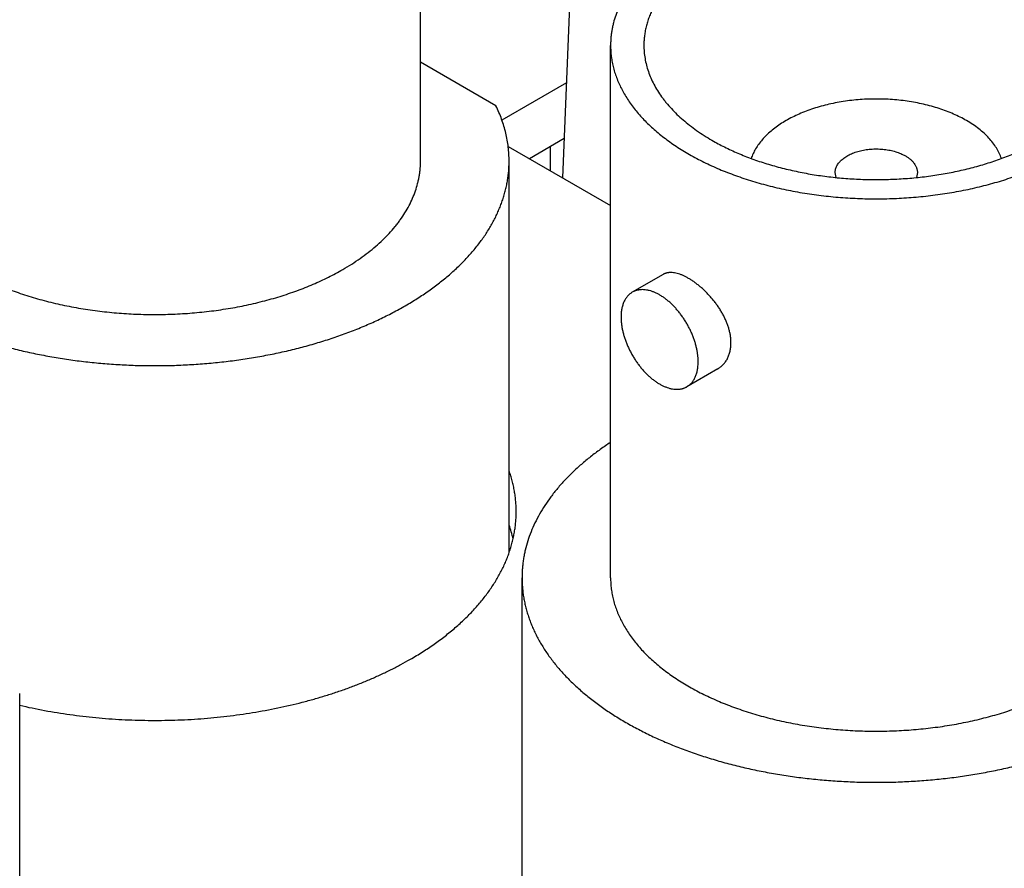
# Model space of a CAD drawing. Header units: inches. Extents: x 0 to 34, y 0 to 22.
# Tile 42 of 80: x 28.323 to 28.67, y 19.205 to 19.504. Entities that reach past the tile are written whole.
import ezdxf

# ---------------------------------------------------------------- set-up
doc = ezdxf.new("R2010")
doc.units = ezdxf.units.IN
doc.header["$LTSCALE"] = 1.87
doc.header["$MEASUREMENT"] = 0
doc.layers.get('0').update_dxf_attribs({"linetype": 'CONTINUOUS'})

msp = doc.modelspace()

# ---------------------------------------------------------------- linework, layer by layer
at = {"color": 7, "linetype": 'CONTINUOUS'}
for p, q in [((28.4643872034, 19.4544143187), (28.4643872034, 19.6422024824)), ((28.5145654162, 19.4484878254), (28.5180689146, 19.5354611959)), ((28.5314456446, 19.3074354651), (28.5314456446, 19.4952236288)), ((28.4909784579, 19.4739346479), (28.4643872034, 19.489288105)), ((28.5159139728, 19.4819653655), (28.4931254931, 19.468807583)), ((28.5151226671, 19.4623214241), (28.5028645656, 19.4552437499)), ((28.4953123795, 19.4596042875), (28.5314456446, 19.4387413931)), ((28.5102907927, 19.4509559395), (28.5102907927, 19.4595315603)), ((28.4956372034, 19.3162150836), (28.4956372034, 19.4544143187)), ((28.6110065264, 19.448593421), (28.6106956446, 19.4503177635)), ((28.6396956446, 19.4503177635), (28.639384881, 19.4485937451)), ((28.5499814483, 19.4144219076), (28.5391142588, 19.4081473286)), ((28.5692323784, 19.3810804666), (28.558365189, 19.3748058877)), ((28.5001956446, 19.1729017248), (28.5001956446, 19.3074354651)), ((28.3229658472, 19.0788016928), (28.3229658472, 19.2665898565))]:
    msp.add_line(p, q, dxfattribs=at)
msp.add_arc((28.4522137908, 19.310892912), 0.0459889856, 12.8633002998, 19.2085298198, dxfattribs=at)
for points, knots in [([(28.7189456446, 19.4952236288), (28.7189456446, 19.4958880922), (28.71890315, 19.4972192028), (28.7187121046, 19.4992118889), (28.7183940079, 19.5011991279), (28.717949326, 19.5031780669), (28.7173787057, 19.5051460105), (28.7166829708, 19.5071002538), (28.7158631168, 19.5090381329), (28.7149203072, 19.5109570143), (28.7138558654, 19.5128543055), (28.7126712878, 19.5147274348), (28.7113681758, 19.5165739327), (28.7094553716, 19.5190223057), (28.7073276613, 19.5213811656), (28.7050090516, 19.5236440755), (28.7031433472, 19.5253209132), (28.7011722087, 19.526956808), (28.6990982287, 19.5285496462), (28.6969242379, 19.5300972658), (28.6946531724, 19.5315975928), (28.6922881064, 19.5330486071), (28.6898322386, 19.5344483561), (28.6872888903, 19.5357949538), (28.6846615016, 19.5370865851), (28.6819536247, 19.5383215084), (28.6791689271, 19.5394980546), (28.6763111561, 19.5406146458), (28.6723834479, 19.5420305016), (28.6673144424, 19.5436379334), (28.6610432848, 19.545293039), (28.6545785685, 19.5466777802), (28.6479552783, 19.5477846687), (28.6412091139, 19.5486077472), (28.634376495, 19.5491425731), (28.627494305, 19.5493862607), (28.6205997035, 19.5493374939), (28.6137299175, 19.5489965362), (28.6069220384, 19.5483652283), (28.6002128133, 19.5474469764), (28.5936384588, 19.5462467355), (28.5872344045, 19.5447709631), (28.581035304, 19.5430276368), (28.5760345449, 19.5413484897), (28.5721670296, 19.5398769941), (28.5693575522, 19.5387202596), (28.5666236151, 19.5375045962), (28.5631145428, 19.5358219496), (28.5605606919, 19.5344557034), (28.5589043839, 19.5334993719)], [0, 0, 0, 0, 0.0106525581, 0.0213338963, 0.0320724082, 0.0428957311, 0.053830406, 0.0649015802, 0.0761327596, 0.0875456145, 0.0991598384, 0.1109930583, 0.1230607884, 0.1353764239, 0.160788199, 0.1739072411, 0.187307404, 0.2009922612, 0.2149636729, 0.2292218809, 0.2437656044, 0.2585921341, 0.2736974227, 0.2890761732, 0.3047219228, 0.3206271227, 0.3367832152, 0.3531807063, 0.3698092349, 0.4037113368, 0.4383945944, 0.4737512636, 0.5096654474, 0.5460147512, 0.5826718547, 0.6195060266, 0.6563845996, 0.693174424, 0.7297433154, 0.7659615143, 0.8017031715, 0.8368478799, 0.8712822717, 0.9049017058, 0.9213774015, 0.9376150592, 0.9536048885, 0.9693380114, 1, 1, 1, 1]), ([(28.6831784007, 19.5287021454), (28.6817296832, 19.5295386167), (28.6794959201, 19.5307336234), (28.6764266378, 19.5322053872), (28.6732140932, 19.5336338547), (28.6690350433, 19.535285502), (28.6638212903, 19.5370361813), (28.6583990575, 19.538561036), (28.6527976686, 19.5398518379), (28.6470472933, 19.5409016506), (28.6411789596, 19.5417048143), (28.6352243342, 19.5422569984), (28.6292155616, 19.5425552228), (28.6231850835, 19.5425978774), (28.6171654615, 19.5423847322), (28.611189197, 19.5419169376), (28.6052885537, 19.5411970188), (28.599495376, 19.5402288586), (28.5938409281, 19.5390176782), (28.588355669, 19.5375699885), (28.5830692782, 19.5358936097), (28.5788226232, 19.5343020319), (28.5755513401, 19.532919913), (28.5731828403, 19.5318397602), (28.5708847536, 19.5307100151), (28.568660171, 19.5295321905), (28.5665121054, 19.528307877), (28.5644434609, 19.527038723), (28.5624570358, 19.5257264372), (28.5605555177, 19.5243727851), (28.5587414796, 19.5229795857), (28.5570173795, 19.5215487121), (28.5553855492, 19.5200820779), (28.5538482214, 19.5185816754), (28.5524074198, 19.5170494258), (28.5506363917, 19.5149885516), (28.5490425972, 19.5128506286), (28.5476475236, 19.510644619), (28.5467164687, 19.508985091), (28.5458918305, 19.5073067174), (28.5451747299, 19.505611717), (28.5445661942, 19.5039024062), (28.5440670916, 19.5021811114), (28.5436781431, 19.5004501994), (28.5433999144, 19.4987120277), (28.5432328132, 19.4969690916), (28.5431956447, 19.4958048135), (28.5431956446, 19.4952236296)], [0, 0, 0, 0, 0.0306621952, 0.0463954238, 0.0623853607, 0.0950959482, 0.1287156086, 0.1631502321, 0.1982951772, 0.234037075, 0.2702555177, 0.3068246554, 0.3436147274, 0.3804935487, 0.4173279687, 0.4539853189, 0.4903348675, 0.5262492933, 0.5616062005, 0.5962896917, 0.630192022, 0.6632153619, 0.6793715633, 0.6952768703, 0.7109227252, 0.7263015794, 0.7414069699, 0.7562335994, 0.7707774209, 0.7850357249, 0.7990072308, 0.8126921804, 0.8260924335, 0.839211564, 0.8520549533, 0.8646298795, 0.8890061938, 0.9008394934, 0.9124537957, 0.9238667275, 0.9350979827, 0.9461692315, 0.95710398, 0.9679273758, 0.97866596, 0.9893473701, 1, 1, 1, 1]), ([(28.5589043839, 19.5334993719), (28.5578331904, 19.5328808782), (28.5557432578, 19.5316150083), (28.5527357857, 19.5296045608), (28.5499023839, 19.527511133), (28.5472499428, 19.5253397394), (28.5447848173, 19.5230954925), (28.5425130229, 19.5207837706), (28.540773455, 19.5187917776), (28.5394862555, 19.5171698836), (28.5382848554, 19.5155524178), (28.5369100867, 19.5134985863), (28.5354620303, 19.5109728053), (28.5342302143, 19.5084081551), (28.5332178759, 19.5058109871), (28.5325569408, 19.5036165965), (28.532142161, 19.5018542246), (28.5318882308, 19.5005329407), (28.5316905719, 19.4992084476), (28.5315492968, 19.4978815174), (28.5314644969, 19.4965529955), (28.5314456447, 19.495666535), (28.5314456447, 19.4952236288)], [0, 0, 0, 0, 0.0752301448, 0.1485533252, 0.2199472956, 0.2894073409, 0.3569477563, 0.4226033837, 0.4864310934, 0.517687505, 0.5485190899, 0.608956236, 0.6678804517, 0.7254470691, 0.7818361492, 0.8372508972, 0.8646678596, 0.8919266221, 0.9190576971, 0.946092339, 0.9730623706, 1, 1, 1, 1]), ([(28.5314456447, 19.4952236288), (28.5314456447, 19.4945591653), (28.5314881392, 19.4932280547), (28.5316791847, 19.4912353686), (28.5319972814, 19.4892481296), (28.5324419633, 19.4872691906), (28.5330125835, 19.485301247), (28.5337083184, 19.4833470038), (28.5345281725, 19.4814091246), (28.5354709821, 19.4794902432), (28.5365354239, 19.477592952), (28.5377200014, 19.4757198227), (28.5390231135, 19.4738733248), (28.5409359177, 19.4714249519), (28.543063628, 19.4690660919), (28.5453822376, 19.4668031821), (28.547247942, 19.4651263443), (28.5492190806, 19.4634904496), (28.5512930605, 19.4618976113), (28.5534670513, 19.4603499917), (28.5557381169, 19.4588496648), (28.5581031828, 19.4573986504), (28.5605590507, 19.4559989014), (28.563102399, 19.4546523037), (28.5657297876, 19.4533606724), (28.5684376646, 19.4521257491), (28.5712223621, 19.4509492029), (28.5740801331, 19.4498326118), (28.5780078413, 19.4484167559), (28.5830768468, 19.4468093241), (28.5893480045, 19.4451542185), (28.5958127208, 19.4437694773), (28.602436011, 19.4426625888), (28.6091821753, 19.4418395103), (28.6160147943, 19.4413046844), (28.6228969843, 19.4410609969), (28.6297915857, 19.4411097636), (28.6366613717, 19.4414507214), (28.6434692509, 19.4420820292), (28.6501784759, 19.4430002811), (28.6567528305, 19.444200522), (28.6631568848, 19.4456762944), (28.6693559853, 19.4474196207), (28.6743567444, 19.4490987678), (28.6782242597, 19.4505702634), (28.6810337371, 19.451726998), (28.6837676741, 19.4529426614), (28.6872767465, 19.4546253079), (28.6898305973, 19.4559915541), (28.6914869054, 19.4569478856)], [0, 0, 0, 0, 0.0106525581, 0.0213338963, 0.0320724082, 0.0428957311, 0.053830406, 0.0649015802, 0.0761327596, 0.0875456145, 0.0991598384, 0.1109930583, 0.1230607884, 0.1353764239, 0.160788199, 0.1739072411, 0.187307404, 0.2009922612, 0.2149636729, 0.2292218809, 0.2437656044, 0.2585921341, 0.2736974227, 0.2890761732, 0.3047219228, 0.3206271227, 0.3367832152, 0.3531807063, 0.3698092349, 0.4037113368, 0.4383945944, 0.4737512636, 0.5096654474, 0.5460147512, 0.5826718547, 0.6195060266, 0.6563845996, 0.693174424, 0.7297433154, 0.7659615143, 0.8017031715, 0.8368478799, 0.8712822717, 0.9049017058, 0.9213774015, 0.9376150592, 0.9536048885, 0.9693380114, 1, 1, 1, 1]), ([(28.5431956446, 19.4952236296), (28.5431956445, 19.4944485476), (28.5432618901, 19.4928938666), (28.5435594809, 19.4905701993), (28.54405455, 19.4882580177), (28.5447457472, 19.4859632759), (28.5456312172, 19.4836915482), (28.5467086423, 19.4814483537), (28.5479752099, 19.4792391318), (28.5491776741, 19.4774427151), (28.5502284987, 19.4760279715), (28.5513543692, 19.4746093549), (28.5528759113, 19.472867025), (28.554862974, 19.4708450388), (28.5570191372, 19.4688820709), (28.5593391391, 19.4669828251), (28.5618174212, 19.4651517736), (28.5644479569, 19.4633933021), (28.5662759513, 19.4622860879), (28.5672128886, 19.4617451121)], [0, 0, 0, 0, 0.0538974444, 0.1080531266, 0.1627191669, 0.2181358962, 0.2745269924, 0.3320956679, 0.3910219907, 0.4514612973, 0.4822939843, 0.5135515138, 0.5773815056, 0.6430394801, 0.7105823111, 0.7800448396, 0.8514413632, 0.924767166, 1, 1, 1, 1]), ([(28.5672128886, 19.4617451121), (28.568661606, 19.4609086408), (28.5708953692, 19.4597136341), (28.5739646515, 19.4582418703), (28.5771771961, 19.4568134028), (28.5813562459, 19.4551617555), (28.5865699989, 19.4534110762), (28.5919922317, 19.4518862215), (28.5975936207, 19.4505954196), (28.603343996, 19.4495456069), (28.6092123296, 19.4487424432), (28.615166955, 19.4481902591), (28.6211757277, 19.4478920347), (28.6272062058, 19.4478493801), (28.6332258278, 19.4480625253), (28.6392020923, 19.4485303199), (28.6451027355, 19.4492502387), (28.6508959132, 19.450218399), (28.6565503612, 19.4514295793), (28.6620356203, 19.452877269), (28.6673220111, 19.4545536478), (28.671568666, 19.4561452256), (28.6748399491, 19.4575273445), (28.677208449, 19.4586074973), (28.6795065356, 19.4597372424), (28.6817311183, 19.460915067), (28.6838791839, 19.4621393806), (28.6859478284, 19.4634085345), (28.6879342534, 19.4647208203), (28.6898357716, 19.4660744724), (28.6916498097, 19.4674676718), (28.6933739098, 19.4688985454), (28.6950057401, 19.4703651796), (28.6965430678, 19.4718655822), (28.6979838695, 19.4733978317), (28.6997548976, 19.4754587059), (28.701348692, 19.4775966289), (28.7027437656, 19.4798026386), (28.7036748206, 19.4814621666), (28.7044994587, 19.4831405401), (28.7052165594, 19.4848355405), (28.7058250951, 19.4865448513), (28.7063241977, 19.4882661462), (28.7067131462, 19.4899970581), (28.7069913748, 19.4917352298), (28.707158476, 19.4934781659), (28.7071956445, 19.494642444), (28.7071956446, 19.495223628)], [0, 0, 0, 0, 0.0306621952, 0.0463954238, 0.0623853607, 0.0950959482, 0.1287156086, 0.1631502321, 0.1982951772, 0.234037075, 0.2702555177, 0.3068246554, 0.3436147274, 0.3804935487, 0.4173279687, 0.4539853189, 0.4903348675, 0.5262492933, 0.5616062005, 0.5962896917, 0.630192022, 0.6632153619, 0.6793715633, 0.6952768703, 0.7109227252, 0.7263015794, 0.7414069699, 0.7562335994, 0.7707774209, 0.7850357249, 0.7990072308, 0.8126921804, 0.8260924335, 0.839211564, 0.8520549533, 0.8646298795, 0.8890061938, 0.9008394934, 0.9124537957, 0.9238667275, 0.9350979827, 0.9461692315, 0.95710398, 0.9679273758, 0.97866596, 0.9893473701, 1, 1, 1, 1]), ([(28.6570154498, 19.4686901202), (28.6562869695, 19.4691107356), (28.6547811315, 19.4699215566), (28.6524246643, 19.4710286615), (28.6499443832, 19.4720414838), (28.647351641, 19.4729553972), (28.6446581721, 19.4737662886), (28.6418762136, 19.4744704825), (28.6390184, 19.4750647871), (28.6360977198, 19.4755465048), (28.6331274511, 19.4759134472), (28.6301211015, 19.4761639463), (28.6270923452, 19.4762968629), (28.6240549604, 19.4763115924), (28.6210227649, 19.4762080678), (28.6180095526, 19.4759867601), (28.6150290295, 19.4756486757), (28.6120947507, 19.4751953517), (28.6092200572, 19.4746288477), (28.6064180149, 19.4739517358), (28.6037013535, 19.4731670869), (28.6010824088, 19.4722784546), (28.5985730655, 19.4712898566), (28.5961847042, 19.4702057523), (28.5939281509, 19.4690310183), (28.5918136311, 19.4677709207), (28.5898507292, 19.4664310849), (28.5880483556, 19.4650174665), (28.586414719, 19.4635363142), (28.5849573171, 19.4619941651), (28.5836829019, 19.4603977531), (28.5825975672, 19.4587542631), (28.5818493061, 19.4573404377), (28.5813534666, 19.4561956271), (28.5811394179, 19.4556193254), (28.5810410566, 19.4553304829)], [0, 0, 0, 0, 0.0297897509, 0.0605281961, 0.0921620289, 0.1246266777, 0.1578478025, 0.1917426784, 0.2262214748, 0.2611884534, 0.2965431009, 0.332181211, 0.3679959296, 0.4038787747, 0.4397206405, 0.4754127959, 0.510847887, 0.5459209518, 0.5805304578, 0.6145793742, 0.6479762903, 0.6806365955, 0.7124837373, 0.7434505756, 0.7734808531, 0.8025308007, 0.8305708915, 0.8575877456, 0.8835861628, 0.9085912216, 0.9326503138, 0.9558348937, 0.9782416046, 0.989194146, 1, 1, 1, 1]), ([(28.4956372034, 19.4544143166), (28.4956372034, 19.4552381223), (28.4955882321, 19.4568880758), (28.495368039, 19.4593587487), (28.4950013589, 19.4618235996), (28.494488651, 19.4642795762), (28.4938305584, 19.466723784), (28.493027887, 19.4691533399), (28.492081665, 19.4715652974), (28.4913613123, 19.4731477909), (28.4909784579, 19.4739346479)], [0, 0, 0, 0, 0.1221033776, 0.2444921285, 0.3674483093, 0.4912474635, 0.6161556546, 0.7424268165, 0.870300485, 1, 1, 1, 1]), ([(28.66935092, 19.4553284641), (28.6692432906, 19.4556446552), (28.669007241, 19.4562754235), (28.6685957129, 19.457206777), (28.6681248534, 19.4581286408), (28.6674121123, 19.4593550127), (28.6663708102, 19.4608588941), (28.6649091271, 19.4625868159), (28.6632314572, 19.4642466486), (28.6613471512, 19.4658295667), (28.6592666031, 19.4673272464), (28.6577846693, 19.4682459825), (28.6570154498, 19.4686901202)], [0, 0, 0, 0, 0.0539577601, 0.1087254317, 0.1644064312, 0.2210943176, 0.3377767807, 0.4593559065, 0.5862105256, 0.7185662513, 0.856509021, 1, 1, 1, 1]), ([(28.6106956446, 19.4503177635), (28.6106956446, 19.4505234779), (28.6107221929, 19.4509375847), (28.6108411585, 19.4515535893), (28.6110384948, 19.4521624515), (28.6113128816, 19.4527606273), (28.6116625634, 19.4533448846), (28.612011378, 19.453812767), (28.6123245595, 19.454177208), (28.612667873, 19.4545423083), (28.6131409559, 19.454984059), (28.6137676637, 19.4554830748), (28.6144559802, 19.4559540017), (28.6152021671, 19.4563943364), (28.6160022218, 19.4568017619), (28.616851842, 19.4571741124), (28.6177464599, 19.4575094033), (28.6186812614, 19.4578058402), (28.6196512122, 19.458061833), (28.620651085, 19.4582760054), (28.6216754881, 19.4584472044), (28.6227188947, 19.4585745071), (28.6237756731, 19.4586572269), (28.6248401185, 19.4586949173), (28.6259064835, 19.4586873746), (28.6269690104, 19.4586346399), (28.6280219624, 19.4585369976), (28.6290596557, 19.4583949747), (28.6300764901, 19.4582093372), (28.6310669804, 19.4579810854), (28.6320257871, 19.4577114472), (28.632947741, 19.4574018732), (28.6338278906, 19.4570540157), (28.6346614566, 19.4566697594), (28.6351925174, 19.4563856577), (28.635448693, 19.4562377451)], [0, 0, 0, 0, 0.021324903, 0.0428781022, 0.0648759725, 0.0875128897, 0.1109541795, 0.1353323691, 0.1479082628, 0.1607526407, 0.1872684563, 0.2149220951, 0.2437220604, 0.2736524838, 0.3046760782, 0.3367368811, 0.3697627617, 0.4036677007, 0.4383538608, 0.4737134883, 0.5096306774, 0.5459830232, 0.5826431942, 0.6194804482, 0.6563621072, 0.6931550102, 0.7297269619, 0.7659481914, 0.8016928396, 0.8368404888, 0.8712777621, 0.9049000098, 0.9376131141, 0.9693354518, 1, 1, 1, 1]), ([(28.2456372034, 19.4544143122), (28.2456372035, 19.4538237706), (28.24566234, 19.4526418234), (28.2457754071, 19.4508704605), (28.2459637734, 19.4491012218), (28.2462273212, 19.4473352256), (28.246565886, 19.4455735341), (28.2469792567, 19.4438172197), (28.2474671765, 19.4420673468), (28.2480293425, 19.4403249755), (28.2486654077, 19.4385911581), (28.2493749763, 19.4368669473), (28.2501576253, 19.4351533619), (28.251304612, 19.4328708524), (28.2529231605, 19.4300476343), (28.2547561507, 19.4273092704), (28.2563580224, 19.425152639), (28.2580742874, 19.4229901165), (28.2603937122, 19.4203341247), (28.2634227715, 19.4172518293), (28.2667096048, 19.4142595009), (28.2702461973, 19.4113643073), (28.2740240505, 19.4085730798), (28.278034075, 19.4058924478), (28.2822666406, 19.4033287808), (28.2867115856, 19.4008881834), (28.2913582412, 19.3985764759), (28.2961954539, 19.3963991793), (28.3012116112, 19.3943615), (28.3063946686, 19.3924683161), (28.3117321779, 19.3907241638), (28.3172113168, 19.3891332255), (28.3228189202, 19.3876993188), (28.3285415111, 19.3864258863), (28.334365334, 19.3853159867), (28.3402763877, 19.3843722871), (28.3462604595, 19.3835970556), (28.3523031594, 19.3829921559), (28.3583899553, 19.3825590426), (28.3645062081, 19.3822987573), (28.3706372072, 19.382211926), (28.3767682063, 19.3822987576), (28.3828844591, 19.3825590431), (28.388971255, 19.3829921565), (28.3950139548, 19.3835970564), (28.4009980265, 19.3843722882), (28.4069090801, 19.385315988), (28.4127329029, 19.3864258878), (28.4184554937, 19.3876993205), (28.4240630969, 19.3891332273), (28.4295422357, 19.3907241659), (28.4348797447, 19.3924683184), (28.4400628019, 19.3943615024), (28.445078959, 19.3963991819), (28.4499161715, 19.3985764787), (28.4545628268, 19.4008881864), (28.4590077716, 19.4033287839), (28.4632403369, 19.4058924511), (28.4672503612, 19.4085730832), (28.4710282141, 19.4113643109), (28.4745648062, 19.4142595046), (28.4778516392, 19.4172518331), (28.4808806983, 19.4203341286), (28.4832001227, 19.4229901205), (28.4849163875, 19.4251526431), (28.486518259, 19.4273092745), (28.4883512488, 19.4300476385), (28.489969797, 19.4328708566), (28.4911167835, 19.4351533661), (28.4918994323, 19.4368669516), (28.4926090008, 19.4385911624), (28.4932450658, 19.4403249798), (28.4938072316, 19.4420673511), (28.4942951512, 19.4438172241), (28.4947085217, 19.4455735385), (28.4950470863, 19.44733523), (28.495310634, 19.4491012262), (28.4954990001, 19.4508704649), (28.495612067, 19.4526418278), (28.4956372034, 19.4538237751), (28.4956372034, 19.4544143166)], [0, 0, 0, 0, 0.005619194, 0.0112451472, 0.016884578, 0.0225441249, 0.0282303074, 0.0339494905, 0.0397078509, 0.0455113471, 0.0513656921, 0.0572763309, 0.0632484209, 0.0692868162, 0.081578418, 0.0941856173, 0.1006170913, 0.1071371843, 0.1204516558, 0.1341474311, 0.1482363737, 0.1627257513, 0.177618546, 0.1929137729, 0.2086067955, 0.2246896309, 0.2411512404, 0.2579778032, 0.2751529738, 0.292658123, 0.3104725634, 0.3285737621, 0.3469375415, 0.3655382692, 0.3843490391, 0.403341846, 0.4224877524, 0.4417570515, 0.4611194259, 0.4805441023, 0.5000000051, 0.5194559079, 0.5388805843, 0.5582429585, 0.5775122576, 0.5966581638, 0.6156509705, 0.6344617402, 0.6530624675, 0.6714262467, 0.689527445, 0.707341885, 0.7248470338, 0.742022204, 0.7588487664, 0.7753103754, 0.7913932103, 0.8070862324, 0.8223814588, 0.837274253, 0.8517636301, 0.8658525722, 0.879548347, 0.8928628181, 0.8993829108, 0.9058143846, 0.9184215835, 0.9307131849, 0.9367515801, 0.9427236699, 0.9486343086, 0.9544886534, 0.9602921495, 0.9660505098, 0.9717696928, 0.9774558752, 0.983115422, 0.9887548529, 0.994380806, 1, 1, 1, 1]), ([(28.2768872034, 19.4544143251), (28.2768872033, 19.4537498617), (28.2769296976, 19.452418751), (28.2771207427, 19.4504260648), (28.277438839, 19.4484388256), (28.2778835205, 19.4464598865), (28.2784541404, 19.4444919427), (28.279149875, 19.4425376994), (28.2799697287, 19.4405998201), (28.280912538, 19.4386809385), (28.2819769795, 19.4367836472), (28.2831615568, 19.4349105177), (28.2844646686, 19.4330640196), (28.2863774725, 19.4306156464), (28.2885051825, 19.4282567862), (28.2908237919, 19.4259938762), (28.2926894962, 19.4243170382), (28.2946606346, 19.4226811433), (28.2967346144, 19.4210883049), (28.2989086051, 19.4195406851), (28.3011796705, 19.4180403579), (28.3035447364, 19.4165893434), (28.3060006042, 19.4151895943), (28.3085439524, 19.4138429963), (28.311171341, 19.4125513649), (28.3138792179, 19.4113164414), (28.3166639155, 19.4101398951), (28.3195216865, 19.4090233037), (28.3234493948, 19.4076074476), (28.3285184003, 19.4060000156), (28.3347895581, 19.4043449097), (28.3412542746, 19.4029601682), (28.3478775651, 19.4018532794), (28.3546237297, 19.4010302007), (28.3614563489, 19.4004953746), (28.3683385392, 19.4002516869), (28.375233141, 19.4003004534), (28.3821029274, 19.4006414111), (28.3889108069, 19.4012727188), (28.3956200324, 19.4021909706), (28.4021943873, 19.4033912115), (28.408598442, 19.4048669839), (28.4147975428, 19.4066103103), (28.4197983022, 19.4082894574), (28.4236658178, 19.4097609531), (28.4264752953, 19.4109176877), (28.4292092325, 19.4121333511), (28.432718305, 19.4138159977), (28.435272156, 19.415182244), (28.4369284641, 19.4161385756)], [0, 0, 0, 0, 0.0106525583, 0.0213338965, 0.0320724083, 0.0428957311, 0.0538304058, 0.0649015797, 0.0761327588, 0.0875456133, 0.0991598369, 0.1109930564, 0.123060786, 0.135376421, 0.1607881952, 0.1739072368, 0.1873073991, 0.2009922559, 0.2149636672, 0.2292218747, 0.2437655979, 0.2585921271, 0.2736974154, 0.2890761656, 0.3047219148, 0.3206271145, 0.3367832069, 0.3531806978, 0.3698092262, 0.4037113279, 0.4383945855, 0.4737512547, 0.5096654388, 0.5460147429, 0.5826718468, 0.6195060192, 0.6563845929, 0.6931744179, 0.72974331, 0.7659615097, 0.8017031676, 0.8368478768, 0.8712822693, 0.9049017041, 0.9213774, 0.9376150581, 0.9536048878, 0.9693380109, 1, 1, 1, 1]), ([(28.4369284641, 19.4161385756), (28.4379996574, 19.4167570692), (28.4400895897, 19.4180229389), (28.4430970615, 19.420033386), (28.4459304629, 19.4221268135), (28.4485829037, 19.4242982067), (28.451048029, 19.4265424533), (28.4533198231, 19.4288541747), (28.4550593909, 19.4308461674), (28.4563465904, 19.4324680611), (28.4575479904, 19.4340855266), (28.4589227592, 19.4361393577), (28.4603708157, 19.4386651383), (28.4616026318, 19.4412297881), (28.4626149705, 19.4438269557), (28.4632759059, 19.4460213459), (28.4636906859, 19.4477837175), (28.4639446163, 19.4491050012), (28.4641422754, 19.4504294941), (28.4642835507, 19.451756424), (28.4643683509, 19.4530849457), (28.4643872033, 19.4539714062), (28.4643872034, 19.4544143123)], [0, 0, 0, 0, 0.0752301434, 0.1485533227, 0.2199472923, 0.2894073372, 0.3569477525, 0.4226033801, 0.4864310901, 0.5176875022, 0.5485190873, 0.6089562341, 0.6678804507, 0.725447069, 0.7818361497, 0.8372508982, 0.8646678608, 0.8919266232, 0.9190576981, 0.9460923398, 0.9730623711, 1, 1, 1, 1]), ([(28.635448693, 19.4562377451), (28.6357757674, 19.4560488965), (28.6363981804, 19.4556544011), (28.6372490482, 19.4549957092), (28.6379850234, 19.4542911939), (28.6385987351, 19.4535473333), (28.6390079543, 19.4528920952), (28.6392649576, 19.4523569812), (28.6394215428, 19.4519552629), (28.6395437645, 19.4515494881), (28.6396313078, 19.4511406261), (28.6396839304, 19.4507297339), (28.6396956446, 19.4504548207), (28.6396956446, 19.4503177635)], [0, 0, 0, 0, 0.1485620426, 0.2894159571, 0.4226015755, 0.5484871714, 0.667813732, 0.7253981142, 0.781804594, 0.8372364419, 0.8919173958, 0.9460878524, 1, 1, 1, 1]), ([(28.5739287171, 19.3903018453), (28.5739287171, 19.3906942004), (28.5738974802, 19.3914904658), (28.5737620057, 19.3926944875), (28.573538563, 19.393918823), (28.5732292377, 19.3951568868), (28.5728368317, 19.3964023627), (28.5723647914, 19.3976490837), (28.5718171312, 19.3988910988), (28.571198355, 19.4001226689), (28.5705133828, 19.4013382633), (28.569767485, 19.4025325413), (28.5689662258, 19.4037003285), (28.5681154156, 19.4048365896), (28.5672210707, 19.4059364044), (28.5662893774, 19.4069949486), (28.5653266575, 19.4080074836), (28.5643393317, 19.4089693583), (28.5633338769, 19.4098760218), (28.5623167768, 19.4107230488), (28.5612944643, 19.4115061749), (28.5602732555, 19.4122213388), (28.5592592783, 19.4128647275), (28.5582583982, 19.4134328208), (28.5572761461, 19.4139224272), (28.5563176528, 19.4143307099), (28.5553875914, 19.4146551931), (28.5544901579, 19.4148937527), (28.5536290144, 19.4150445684), (28.5528075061, 19.4151061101), (28.5521500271, 19.4150815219), (28.5516496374, 19.415014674), (28.5512908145, 19.4149423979), (28.5509441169, 19.4148473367), (28.5506097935, 19.4147294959), (28.5502881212, 19.4145889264), (28.550082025, 19.4144799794), (28.5499814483, 19.4144219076)], [0, 0, 0, 0, 0.0311596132, 0.0632146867, 0.0961478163, 0.1299246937, 0.1644949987, 0.1997935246, 0.2357413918, 0.2722472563, 0.3092084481, 0.3465120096, 0.3840356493, 0.4216486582, 0.4592128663, 0.4965837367, 0.5336116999, 0.570143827, 0.6060259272, 0.6411051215, 0.6752329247, 0.7082688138, 0.740084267, 0.7705672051, 0.7996268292, 0.8271988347, 0.8532510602, 0.8777896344, 0.9008655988, 0.9225817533, 0.9430988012, 0.9529798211, 0.9626495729, 0.9721450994, 0.9815065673, 0.9907766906, 1, 1, 1, 1]), ([(28.5623515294, 19.3836173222), (28.5623515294, 19.3840100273), (28.5623256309, 19.3848091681), (28.5622140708, 19.3860225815), (28.5620297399, 19.3872653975), (28.5617736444, 19.3885308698), (28.5614471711, 19.3898122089), (28.5610520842, 19.3911025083), (28.5605905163, 19.3923948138), (28.5600649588, 19.3936821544), (28.5594782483, 19.3949575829), (28.5588335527, 19.3962142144), (28.5581343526, 19.3974452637), (28.5573844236, 19.3986440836), (28.5565878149, 19.3998042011), (28.5557488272, 19.400919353), (28.5548719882, 19.4019835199), (28.553962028, 19.4029909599), (28.5530238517, 19.4039362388), (28.5520625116, 19.4048142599), (28.5510831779, 19.4056202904), (28.5500911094, 19.406349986), (28.5490916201, 19.4069994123), (28.5480900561, 19.40756506), (28.5470917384, 19.4080438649), (28.5461020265, 19.4084331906), (28.545280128, 19.4086838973), (28.5446324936, 19.4088362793), (28.5440056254, 19.4089544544), (28.5432361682, 19.4090449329), (28.5423324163, 19.4090591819), (28.5416020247, 19.4089906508), (28.5410394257, 19.4088873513), (28.5406309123, 19.4087867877), (28.5402333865, 19.4086626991), (28.539847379, 19.4085152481), (28.5394734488, 19.4083446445), (28.539232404, 19.4082155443), (28.5391142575, 19.4081473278)], [0, 0, 0, 0, 0.030662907, 0.0623837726, 0.0950955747, 0.1287166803, 0.1631529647, 0.1982997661, 0.234043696, 0.270264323, 0.3068357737, 0.3436282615, 0.3805095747, 0.4173465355, 0.454006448, 0.490358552, 0.5262754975, 0.5616348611, 0.5963207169, 0.6302252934, 0.6632507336, 0.6953109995, 0.7263339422, 0.7562635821, 0.7850626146, 0.8127151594, 0.839229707, 0.8520733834, 0.8646485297, 0.8890250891, 0.9124645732, 0.9350995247, 0.9461705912, 0.9571051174, 0.9679282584, 0.9786665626, 0.9893476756, 1, 1, 1, 1]), ([(28.5391142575, 19.4081473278), (28.5389567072, 19.4080563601), (28.5386484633, 19.4078604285), (28.538211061, 19.4075272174), (28.5377991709, 19.4071552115), (28.537413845, 19.4067453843), (28.5370559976, 19.4062987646), (28.5367264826, 19.4058164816), (28.5364260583, 19.4052997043), (28.5360603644, 19.4045565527), (28.535761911, 19.4037573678), (28.5355282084, 19.4029144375), (28.5353822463, 19.4022457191), (28.5352684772, 19.4015511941), (28.5351586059, 19.4005802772), (28.5351279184, 19.3998372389), (28.5351279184, 19.3993358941)], [0, 0, 0, 0, 0.0539019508, 0.108062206, 0.162732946, 0.2181545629, 0.2745507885, 0.3321248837, 0.3910569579, 0.451502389, 0.5773671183, 0.64303249, 0.7105831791, 0.7800540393, 0.8514593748, 1, 1, 1, 1]), ([(28.5351279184, 19.3993358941), (28.5351279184, 19.398943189), (28.5351538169, 19.3981440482), (28.5352653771, 19.3969306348), (28.5354497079, 19.3956878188), (28.5357058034, 19.3944223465), (28.5360322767, 19.3931410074), (28.5364273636, 19.391850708), (28.5368889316, 19.3905584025), (28.5374144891, 19.3892710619), (28.5380011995, 19.3879956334), (28.5386458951, 19.3867390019), (28.5393450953, 19.3855079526), (28.5400950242, 19.3843091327), (28.5408916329, 19.3831490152), (28.5417306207, 19.3820338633), (28.5426074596, 19.3809696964), (28.5435174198, 19.3799622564), (28.5444555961, 19.3790169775), (28.5454169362, 19.3781389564), (28.5463962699, 19.3773329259), (28.5473883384, 19.3766032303), (28.5483878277, 19.375953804), (28.5493893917, 19.3753881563), (28.5503877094, 19.3749093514), (28.5513774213, 19.3745200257), (28.5521993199, 19.374269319), (28.5528469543, 19.374116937), (28.5534738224, 19.3739987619), (28.5542432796, 19.3739082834), (28.5551470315, 19.3738940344), (28.5558774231, 19.3739625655), (28.5564400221, 19.374065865), (28.5568485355, 19.3741664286), (28.5572460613, 19.3742905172), (28.5576320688, 19.3744379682), (28.558005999, 19.3746085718), (28.5582470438, 19.374737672), (28.5583651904, 19.3748058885)], [0, 0, 0, 0, 0.030662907, 0.0623837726, 0.0950955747, 0.1287166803, 0.1631529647, 0.1982997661, 0.234043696, 0.270264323, 0.3068357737, 0.3436282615, 0.3805095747, 0.4173465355, 0.454006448, 0.490358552, 0.5262754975, 0.5616348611, 0.5963207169, 0.6302252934, 0.6632507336, 0.6953109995, 0.7263339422, 0.7562635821, 0.7850626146, 0.8127151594, 0.839229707, 0.8520733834, 0.8646485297, 0.8890250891, 0.9124645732, 0.9350995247, 0.9461705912, 0.9571051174, 0.9679282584, 0.9786665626, 0.9893476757, 1, 1, 1, 1]), ([(28.5692323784, 19.3810804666), (28.5694125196, 19.3811844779), (28.5697656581, 19.3814061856), (28.5702702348, 19.3817775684), (28.5707483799, 19.3821868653), (28.5711984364, 19.3826328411), (28.5716188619, 19.3831142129), (28.5720081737, 19.3836296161), (28.572364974, 19.3841776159), (28.5726879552, 19.3847567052), (28.5729759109, 19.3853653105), (28.573227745, 19.3860017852), (28.573442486, 19.3866644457), (28.5736804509, 19.3875891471), (28.5738785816, 19.3888038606), (28.5739287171, 19.38979634), (28.5739287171, 19.3903018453)], [0, 0, 0, 0, 0.0575439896, 0.1152242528, 0.173168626, 0.2315025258, 0.2903479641, 0.3498225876, 0.4100387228, 0.4711024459, 0.5331126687, 0.5961602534, 0.6603271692, 0.7256857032, 0.8601584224, 1, 1, 1, 1]), ([(28.5583651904, 19.3748058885), (28.5585227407, 19.3748968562), (28.5588309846, 19.3750927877), (28.5592683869, 19.3754259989), (28.559680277, 19.3757980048), (28.5600656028, 19.3762078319), (28.5604234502, 19.3766544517), (28.5607529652, 19.3771367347), (28.5610533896, 19.377653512), (28.5614190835, 19.3783966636), (28.5617175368, 19.3791958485), (28.5619512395, 19.3800387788), (28.5620972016, 19.3807074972), (28.5622109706, 19.3814020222), (28.5623208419, 19.3823729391), (28.5623515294, 19.3831159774), (28.5623515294, 19.3836173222)], [0, 0, 0, 0, 0.0539019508, 0.108062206, 0.162732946, 0.2181545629, 0.2745507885, 0.3321248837, 0.3910569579, 0.451502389, 0.5773671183, 0.64303249, 0.7105831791, 0.7800540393, 0.8514593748, 1, 1, 1, 1]), ([(28.5314429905, 19.3551719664), (28.5302132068, 19.3543667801), (28.5278160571, 19.352725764), (28.5243746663, 19.3501416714), (28.5211384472, 19.347470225), (28.5181140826, 19.3447168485), (28.5153077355, 19.3418870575), (28.5127251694, 19.3389865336), (28.5103717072, 19.3360210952), (28.5082522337, 19.3329966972), (28.5063711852, 19.3299194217), (28.5047325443, 19.3267954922), (28.503339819, 19.3236312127), (28.5021960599, 19.3204331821), (28.5014501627, 19.3177368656), (28.500981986, 19.3155728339), (28.5006952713, 19.3139503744), (28.5004721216, 19.312324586), (28.5003126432, 19.3106962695), (28.500216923, 19.3090663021), (28.5001956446, 19.3079788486), (28.5001956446, 19.3074354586)], [0, 0, 0, 0, 0.0741501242, 0.1464914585, 0.2170224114, 0.285756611, 0.3527240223, 0.4179720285, 0.4815664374, 0.5435923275, 0.6041546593, 0.66337853, 0.721408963, 0.7784101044, 0.834563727, 0.8623888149, 0.8900770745, 0.9176550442, 0.9451498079, 0.9725888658, 1, 1, 1, 1]), ([(28.4981372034, 19.3307190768), (28.4981372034, 19.3313269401), (28.4981110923, 19.3325435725), (28.4979936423, 19.3343668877), (28.4977979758, 19.3361879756), (28.4975242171, 19.3380056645), (28.4971725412, 19.3398188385), (28.4967431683, 19.3416263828), (28.4962363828, 19.3434271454), (28.4958487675, 19.344617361), (28.4956424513, 19.3452106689)], [0, 0, 0, 0, 0.1234407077, 0.2470326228, 0.3709260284, 0.4952693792, 0.620208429, 0.7458854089, 0.8724382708, 1, 1, 1, 1]), ([(28.460793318, 19.2786640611), (28.4622501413, 19.2795052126), (28.4650924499, 19.2812267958), (28.4691826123, 19.2839610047), (28.473036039, 19.2868080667), (28.4766433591, 19.2897611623), (28.4799959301, 19.2928133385), (28.4830855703, 19.2959572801), (28.4854513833, 19.2986663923), (28.4872019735, 19.3008721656), (28.4888358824, 19.3030719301), (28.4907055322, 19.3058650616), (28.4923564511, 19.3087447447), (28.4935263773, 19.3110729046), (28.4943246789, 19.3128207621), (28.4950484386, 19.3145794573), (28.4956972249, 19.3163479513), (28.4962706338, 19.3181251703), (28.4967683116, 19.319910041), (28.4971899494, 19.3217014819), (28.497535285, 19.3234984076), (28.4978041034, 19.3252997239), (28.4979962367, 19.3271043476), (28.4981115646, 19.3289111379), (28.4981372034, 19.3301167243), (28.4981372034, 19.3307190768)], [0, 0, 0, 0, 0.0752277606, 0.1485486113, 0.2199403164, 0.2893981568, 0.3569364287, 0.422589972, 0.4864156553, 0.5176710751, 0.5485016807, 0.6089369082, 0.667859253, 0.6968055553, 0.7254340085, 0.753767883, 0.7818319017, 0.8096521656, 0.8372560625, 0.8646721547, 0.8919300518, 0.9190602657, 0.9460940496, 0.9730632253, 1, 1, 1, 1]), ([(28.5001956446, 19.3074354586), (28.5001956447, 19.306844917), (28.5002207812, 19.3056629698), (28.5003338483, 19.3038916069), (28.5005222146, 19.3021223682), (28.5007857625, 19.300356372), (28.5011243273, 19.2985946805), (28.501537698, 19.2968383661), (28.5020256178, 19.2950884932), (28.5025877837, 19.2933461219), (28.5032238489, 19.2916123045), (28.5039334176, 19.2898880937), (28.5047160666, 19.2881745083), (28.5058630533, 19.2858919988), (28.5074816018, 19.2830687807), (28.5093145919, 19.2803304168), (28.5109164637, 19.2781737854), (28.5126327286, 19.2760112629), (28.5149521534, 19.2733552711), (28.5179812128, 19.2702729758), (28.521268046, 19.2672806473), (28.5248046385, 19.2643854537), (28.5285824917, 19.2615942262), (28.5325925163, 19.2589135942), (28.5368250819, 19.2563499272), (28.5412700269, 19.2539093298), (28.5459166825, 19.2515976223), (28.5507538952, 19.2494203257), (28.5557700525, 19.2473826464), (28.5609531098, 19.2454894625), (28.5662906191, 19.2437453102), (28.5717697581, 19.2421543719), (28.5773773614, 19.2407204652), (28.5830999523, 19.2394470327), (28.5889237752, 19.2383371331), (28.594834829, 19.2373934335), (28.6008189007, 19.236618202), (28.6068616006, 19.2360133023), (28.6129483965, 19.235580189), (28.6190646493, 19.2353199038), (28.6251956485, 19.2352330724), (28.6313266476, 19.235319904), (28.6374429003, 19.2355801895), (28.6435296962, 19.2360133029), (28.649572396, 19.2366182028), (28.6555564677, 19.2373934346), (28.6614675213, 19.2383371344), (28.6672913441, 19.2394470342), (28.6730139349, 19.2407204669), (28.6786215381, 19.2421543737), (28.6841006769, 19.2437453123), (28.689438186, 19.2454894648), (28.6946212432, 19.2473826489), (28.6996374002, 19.2494203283), (28.7044746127, 19.2515976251), (28.7091212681, 19.2539093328), (28.7135662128, 19.2563499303), (28.7177987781, 19.2589135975), (28.7218088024, 19.2615942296), (28.7255866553, 19.2643854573), (28.7291232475, 19.267280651), (28.7324100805, 19.2702729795), (28.7354391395, 19.273355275), (28.7377585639, 19.2760112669), (28.7394748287, 19.2781737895), (28.7410767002, 19.2803304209), (28.7429096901, 19.2830687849), (28.7445282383, 19.285892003), (28.7456752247, 19.2881745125), (28.7464578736, 19.289888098), (28.747167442, 19.2916123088), (28.747803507, 19.2933461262), (28.7483656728, 19.2950884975), (28.7488535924, 19.2968383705), (28.7492669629, 19.2985946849), (28.7496055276, 19.3003563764), (28.7498690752, 19.3021223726), (28.7500574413, 19.3038916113), (28.7501705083, 19.3056629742), (28.7501956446, 19.3068449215), (28.7501956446, 19.307435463)], [0, 0, 0, 0, 0.005619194, 0.0112451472, 0.016884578, 0.0225441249, 0.0282303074, 0.0339494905, 0.0397078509, 0.0455113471, 0.0513656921, 0.0572763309, 0.0632484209, 0.0692868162, 0.081578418, 0.0941856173, 0.1006170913, 0.1071371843, 0.1204516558, 0.1341474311, 0.1482363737, 0.1627257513, 0.177618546, 0.1929137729, 0.2086067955, 0.2246896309, 0.2411512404, 0.2579778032, 0.2751529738, 0.292658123, 0.3104725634, 0.3285737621, 0.3469375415, 0.3655382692, 0.3843490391, 0.403341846, 0.4224877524, 0.4417570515, 0.4611194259, 0.4805441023, 0.5000000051, 0.5194559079, 0.5388805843, 0.5582429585, 0.5775122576, 0.5966581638, 0.6156509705, 0.6344617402, 0.6530624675, 0.6714262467, 0.689527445, 0.707341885, 0.7248470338, 0.742022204, 0.7588487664, 0.7753103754, 0.7913932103, 0.8070862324, 0.8223814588, 0.837274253, 0.8517636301, 0.8658525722, 0.879548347, 0.8928628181, 0.8993829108, 0.9058143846, 0.9184215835, 0.9307131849, 0.9367515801, 0.9427236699, 0.9486343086, 0.9544886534, 0.9602921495, 0.9660505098, 0.9717696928, 0.9774558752, 0.983115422, 0.9887548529, 0.994380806, 1, 1, 1, 1]), ([(28.5314456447, 19.3074354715), (28.5314456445, 19.3067710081), (28.5314881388, 19.3054398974), (28.5316791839, 19.3034472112), (28.5319972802, 19.301459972), (28.5324419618, 19.2994810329), (28.5330125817, 19.2975130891), (28.5337083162, 19.2955588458), (28.5345281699, 19.2936209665), (28.5354709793, 19.2917020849), (28.5365354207, 19.2898047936), (28.537719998, 19.2879316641), (28.5390231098, 19.286085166), (28.5409359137, 19.2836367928), (28.5430636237, 19.2812779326), (28.5453822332, 19.2790150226), (28.5472479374, 19.2773381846), (28.5492190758, 19.2757022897), (28.5512930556, 19.2741094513), (28.5534670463, 19.2725618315), (28.5557381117, 19.2710615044), (28.5581031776, 19.2696104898), (28.5605590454, 19.2682107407), (28.5631023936, 19.2668641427), (28.5657297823, 19.2655725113), (28.5684376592, 19.2643375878), (28.5712223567, 19.2631610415), (28.5740801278, 19.2620444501), (28.578007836, 19.260628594), (28.5830768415, 19.259021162), (28.5893479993, 19.2573660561), (28.5958127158, 19.2559813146), (28.6024360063, 19.2548744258), (28.6091821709, 19.2540513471), (28.6160147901, 19.253516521), (28.6228969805, 19.2532728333), (28.6297915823, 19.2533215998), (28.6366613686, 19.2536625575), (28.6434692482, 19.2542938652), (28.6501784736, 19.255212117), (28.6567528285, 19.2564123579), (28.6631568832, 19.2578881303), (28.669355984, 19.2596314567), (28.6743567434, 19.2613106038), (28.678224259, 19.2627820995), (28.6810337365, 19.2639388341), (28.6837676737, 19.2651544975), (28.6872767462, 19.2668371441), (28.6898305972, 19.2682033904), (28.6914869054, 19.269159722)], [0, 0, 0, 0, 0.0106525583, 0.0213338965, 0.0320724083, 0.0428957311, 0.0538304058, 0.0649015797, 0.0761327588, 0.0875456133, 0.0991598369, 0.1109930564, 0.123060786, 0.135376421, 0.1607881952, 0.1739072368, 0.1873073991, 0.2009922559, 0.2149636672, 0.2292218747, 0.2437655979, 0.2585921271, 0.2736974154, 0.2890761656, 0.3047219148, 0.3206271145, 0.3367832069, 0.3531806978, 0.3698092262, 0.4037113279, 0.4383945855, 0.4737512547, 0.5096654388, 0.5460147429, 0.5826718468, 0.6195060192, 0.6563845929, 0.6931744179, 0.72974331, 0.7659615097, 0.8017031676, 0.8368478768, 0.8712822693, 0.9049017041, 0.9213774, 0.9376150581, 0.9536048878, 0.9693380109, 1, 1, 1, 1]), ([(28.3229639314, 19.2624419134), (28.3258679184, 19.2617659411), (28.3317527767, 19.260540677), (28.3407098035, 19.2590916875), (28.3498260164, 19.2580232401), (28.3590527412, 19.2573410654), (28.3683410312, 19.2570487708), (28.3776415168, 19.2571479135), (28.3869047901, 19.2576379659), (28.3960816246, 19.2585163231), (28.4051233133, 19.2597783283), (28.4139816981, 19.261417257), (28.4212076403, 19.2630982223), (28.4268554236, 19.2646265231), (28.4309955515, 19.2658551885), (28.4350552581, 19.2671702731), (28.4390291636, 19.2685700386), (28.4429119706, 19.2700526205), (28.4466985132, 19.2716160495), (28.4503837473, 19.273258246), (28.4539627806, 19.274977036), (28.4574308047, 19.2767701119), (28.4596859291, 19.2780246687), (28.460793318, 19.2786640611)], [0, 0, 0, 0, 0.0630906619, 0.127140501, 0.1919339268, 0.2572470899, 0.3228504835, 0.3885114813, 0.4539968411, 0.5190752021, 0.5835196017, 0.6471100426, 0.7096361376, 0.7404398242, 0.7709043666, 0.8010074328, 0.83072784, 0.860045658, 0.8889423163, 0.9174007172, 0.945405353, 0.9729424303, 1, 1, 1, 1])]:
    msp.add_open_spline(points, degree=3, knots=knots, dxfattribs=at)

doc.saveas('drawing.dxf')
